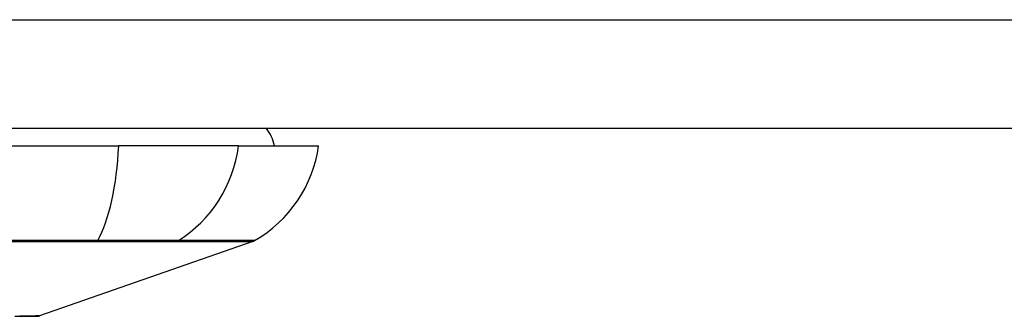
# Model space of a CAD drawing. Header units: inches. Extents: x 11 to 342, y 26 to 169.
# Tile 4 of 218: x 12.283 to 13.177, y 25.507 to 25.777. Entities that reach past the tile are written whole.
import ezdxf

# ---------------------------------------------------------------- set-up
doc = ezdxf.new("R2010")
doc.units = ezdxf.units.IN
doc.header["$MEASUREMENT"] = 0
doc.layers.add('Visible Edges(ANSI)', color=7, linetype='Continuous', lineweight=25)
doc.layers.add('Visible Tangent Edges(ANSI)', color=7, linetype='Continuous', lineweight=25)

msp = doc.modelspace()

# ---------------------------------------------------------------- linework, layer by layer
at = {"layer": 'Visible Edges(ANSI)'}
for p, q in [((82.22441, 25.67791), (10.61941, 25.67791)), ((11.51572, 25.66216), (12.3731, 25.66216)), ((12.48189, 25.66216), (12.3731, 25.66216)), ((12.48189, 25.66216), (12.55465, 25.66216)), ((12.49476, 25.57525), (12.30122, 25.50751))]:
    msp.add_line(p, q, dxfattribs=at)
at = {"layer": 'Visible Edges(ANSI)', "flags": 128}
msp.add_lwpolyline([(12.27888, 25.50718), (12.28436, 25.5072), (12.28901, 25.50721), (12.29281, 25.50722), (12.29577, 25.50723), (12.2979, 25.50723), (12.29918, 25.50724), (12.29961, 25.50724)], dxfattribs=at)
at = {"layer": 'Visible Edges(ANSI)'}
for centre, radius, start, end in [((12.47591, 25.65429), 0.03937, 11.53696, 36.8699), ((12.43767, 25.67848), 0.11811, 299.81689, 352.0587), ((12.49151, 25.58454), 0.00984, 289.29005, 299.81689), ((12.2996, 25.51216), 0.00492, 270.17314, 289.29005)]:
    msp.add_arc(centre, radius, start, end, dxfattribs=at)
at = {"layer": 'Visible Tangent Edges(ANSI)'}
for p, q in [((10.61941, 25.77691), (82.22441, 25.77691)), ((12.35275, 25.57522), (12.35322, 25.57522)), ((12.42497, 25.57522), (12.42514, 25.57522))]:
    msp.add_line(p, q, dxfattribs=at)
at = {"layer": 'Visible Tangent Edges(ANSI)', "flags": 128}
for points in [[(12.354, 25.5762), (12.32105, 25.57618), (12.28774, 25.57615), (12.25412, 25.57613)], [(12.42723, 25.5762), (12.4257, 25.57622), (12.42401, 25.57623), (12.42216, 25.57624), (12.42016, 25.57624), (12.41801, 25.57625), (12.41571, 25.57626), (12.41327, 25.57626), (12.41069, 25.57627), (12.40798, 25.57627), (12.40513, 25.57627), (12.40216, 25.57627), (12.39906, 25.57627), (12.39584, 25.57627), (12.39251, 25.57627), (12.38907, 25.57627), (12.38552, 25.57627), (12.38187, 25.57626), (12.37813, 25.57626), (12.3743, 25.57625), (12.37038, 25.57624), (12.36639, 25.57624), (12.36232, 25.57623), (12.35819, 25.57622), (12.354, 25.5762)], [(12.4964, 25.576), (12.49628, 25.576), (12.49592, 25.576), (12.49531, 25.57601), (12.49446, 25.57601), (12.49337, 25.57601), (12.49204, 25.57602), (12.49046, 25.57602), (12.48865, 25.57603), (12.48659, 25.57604), (12.48429, 25.57605), (12.48176, 25.57605), (12.47898, 25.57606), (12.47597, 25.57607), (12.47272, 25.57608), (12.46923, 25.57609), (12.4655, 25.5761), (12.46154, 25.57612), (12.45734, 25.57613), (12.4529, 25.57614), (12.44823, 25.57615), (12.44333, 25.57617), (12.43819, 25.57618), (12.43282, 25.57619), (12.42723, 25.5762)], [(12.25324, 25.57522), (12.28674, 25.57522), (12.31992, 25.57522), (12.35275, 25.57522)], [(12.35322, 25.57522), (12.35731, 25.57522), (12.36135, 25.57522), (12.36531, 25.57522), (12.36921, 25.57522), (12.37303, 25.57522), (12.37676, 25.57522), (12.38041, 25.57522), (12.38397, 25.57522), (12.38743, 25.57522), (12.3908, 25.57522), (12.39405, 25.57522), (12.39719, 25.57522), (12.40022, 25.57522), (12.40313, 25.57522), (12.40592, 25.57522), (12.40859, 25.57522), (12.41112, 25.57522), (12.41352, 25.57522), (12.41579, 25.57522), (12.41791, 25.57522), (12.4199, 25.57522), (12.42174, 25.57522), (12.42343, 25.57522), (12.42497, 25.57522)], [(12.42514, 25.57522), (12.43077, 25.57522), (12.43615, 25.57522), (12.44131, 25.57522), (12.44623, 25.57522), (12.45093, 25.57522), (12.45539, 25.57522), (12.45961, 25.57522), (12.4636, 25.57523), (12.46736, 25.57523), (12.47087, 25.57523), (12.47415, 25.57523), (12.47719, 25.57524), (12.47998, 25.57524), (12.48254, 25.57524), (12.48485, 25.57524), (12.48693, 25.57524), (12.48876, 25.57525), (12.49035, 25.57525), (12.4917, 25.57525), (12.4928, 25.57525), (12.49366, 25.57525), (12.49427, 25.57525), (12.49464, 25.57525), (12.49476, 25.57525)], [(12.30122, 25.50751), (12.30107, 25.50751), (12.30061, 25.50751), (12.29985, 25.50751), (12.29878, 25.5075), (12.29741, 25.50749), (12.29575, 25.50748), (12.29378, 25.50747), (12.29153, 25.50746), (12.28898, 25.50745), (12.28614, 25.50744), (12.28302, 25.50742)]]:
    msp.add_lwpolyline(points, dxfattribs=at)
at = {"layer": 'Visible Tangent Edges(ANSI)'}
for centre, major_axis, ratio, start_param, end_param in [((12.3345, 25.67848), (0, -0.11811), 0.32996, 0.523835, 1.432195), ((12.37146, 25.67848), (0, -0.11811), 0.943995, 0.523835, 1.432195), ((12.35237, 25.58473), (0.00003, -0.00984), 0.32572, 0.259229, 0.522936), ((12.42258, 25.58473), (-0.00008, -0.00984), 0.945463, 0.267645, 0.531352)]:
    msp.add_ellipse(centre, major_axis=major_axis, ratio=ratio, start_param=start_param, end_param=end_param, dxfattribs=at)

doc.saveas('drawing.dxf')
